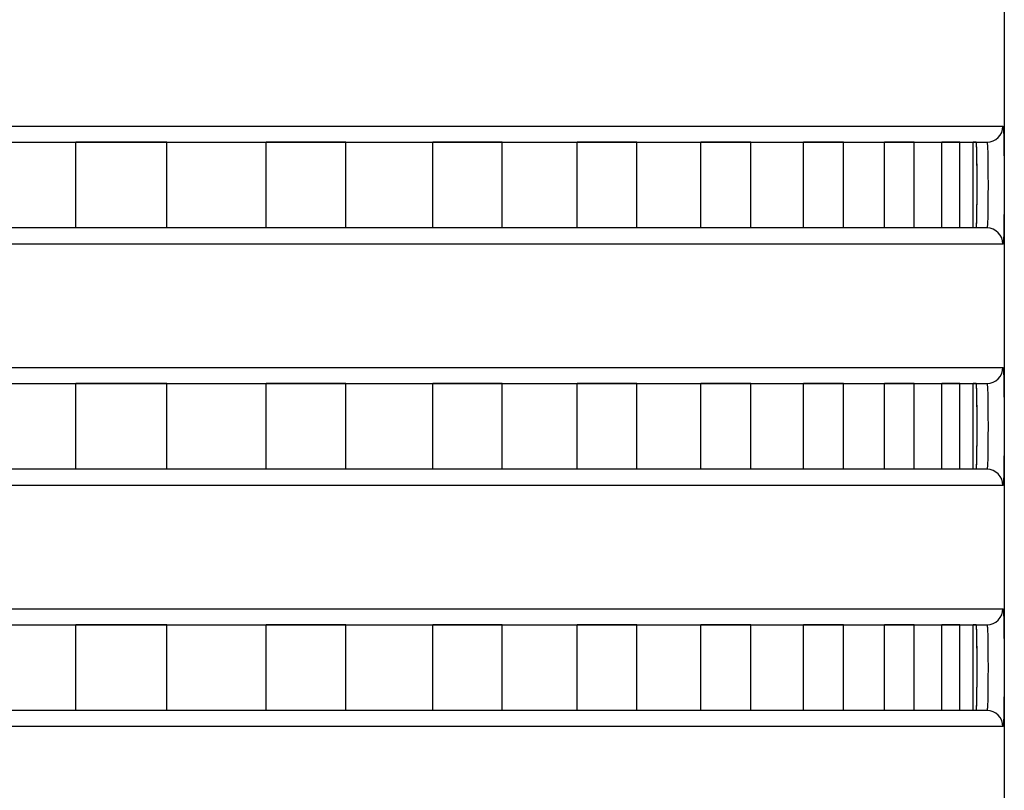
# Model space of a CAD drawing. Header units: millimetres. Extents: x -6054 to 364, y -1866 to 3094.
# Tile 14 of 256: x -5395 to -5377, y 436 to 450. Entities that reach past the tile are written whole.
import ezdxf

# ---------------------------------------------------------------- set-up
doc = ezdxf.new("R2010")
doc.units = ezdxf.units.MM
doc.header["$LTSCALE"] = 65.395
doc.layers.get('0').update_dxf_attribs({"linetype": 'CONTINUOUS'})

msp = doc.modelspace()

# ---------------------------------------------------------------- linework, layer by layer
at = {"linetype": 'Continuous'}
for p, q in [((-5376.773, 462.148), (-5376.773, 397.398)), ((-5406.487, 447.998), (-5376.798, 447.998)), ((-5406.979, 447.698), (-5377.098, 447.698)), ((-5394.079, 446.098), (-5394.079, 447.698)), ((-5394.079, 446.098), (-5394.079, 447.698)), ((-5392.382, 447.698), (-5394.079, 447.698)), ((-5392.382, 447.698), (-5394.079, 447.698)), ((-5392.382, 446.098), (-5392.382, 447.698)), ((-5392.382, 446.098), (-5392.382, 447.698)), ((-5389.045, 447.698), (-5390.53, 447.698)), ((-5389.045, 447.698), (-5390.53, 447.698)), ((-5390.53, 446.098), (-5390.53, 447.698)), ((-5390.53, 446.098), (-5390.53, 447.698)), ((-5389.045, 446.098), (-5389.045, 447.698)), ((-5389.045, 446.098), (-5389.045, 447.698)), ((-5386.133, 447.698), (-5387.426, 447.698)), ((-5386.133, 447.698), (-5387.426, 447.698)), ((-5387.426, 446.098), (-5387.426, 447.698)), ((-5387.426, 446.098), (-5387.426, 447.698)), ((-5386.133, 446.098), (-5386.133, 447.698)), ((-5386.133, 446.098), (-5386.133, 447.698)), ((-5383.621, 447.698), (-5384.732, 447.698)), ((-5383.621, 447.698), (-5384.732, 447.698)), ((-5384.732, 446.098), (-5384.732, 447.698)), ((-5384.732, 446.098), (-5384.732, 447.698)), ((-5383.621, 446.098), (-5383.621, 447.698)), ((-5383.621, 446.098), (-5383.621, 447.698)), ((-5381.495, 447.698), (-5382.428, 447.698)), ((-5381.495, 447.698), (-5382.428, 447.698)), ((-5382.428, 446.098), (-5382.428, 447.698)), ((-5382.428, 446.098), (-5382.428, 447.698)), ((-5381.495, 446.098), (-5381.495, 447.698)), ((-5381.495, 446.098), (-5381.495, 447.698)), ((-5379.767, 447.698), (-5380.514, 447.698)), ((-5379.767, 447.698), (-5380.514, 447.698)), ((-5380.514, 446.098), (-5380.514, 447.698)), ((-5380.514, 446.098), (-5380.514, 447.698)), ((-5379.767, 446.098), (-5379.767, 447.698)), ((-5379.767, 446.098), (-5379.767, 447.698)), ((-5378.456, 447.698), (-5379.008, 447.698)), ((-5378.456, 447.698), (-5379.008, 447.698)), ((-5379.008, 446.098), (-5379.008, 447.698)), ((-5379.008, 446.098), (-5379.008, 447.698)), ((-5378.456, 446.098), (-5378.456, 447.698)), ((-5378.456, 446.098), (-5378.456, 447.698)), ((-5377.599, 447.698), (-5377.935, 447.698)), ((-5377.599, 447.698), (-5377.935, 447.698)), ((-5377.935, 446.098), (-5377.935, 447.698)), ((-5377.935, 446.098), (-5377.935, 447.698)), ((-5377.599, 446.098), (-5377.599, 447.698)), ((-5377.599, 446.098), (-5377.599, 447.698)), ((-5377.297, 447.698), (-5377.351, 447.698)), ((-5377.297, 447.698), (-5377.351, 447.698)), ((-5377.351, 446.098), (-5377.351, 447.698)), ((-5377.351, 446.098), (-5377.351, 447.698)), ((-5377.289, 447.612), (-5377.29, 447.649)), ((-5377.098, 446.098), (-5406.979, 446.098)), ((-5392.382, 446.098), (-5394.079, 446.098)), ((-5392.382, 446.098), (-5394.079, 446.098)), ((-5389.045, 446.098), (-5390.53, 446.098)), ((-5389.045, 446.098), (-5390.53, 446.098)), ((-5386.133, 446.098), (-5387.426, 446.098)), ((-5386.133, 446.098), (-5387.426, 446.098)), ((-5383.621, 446.098), (-5384.732, 446.098)), ((-5383.621, 446.098), (-5384.732, 446.098)), ((-5381.495, 446.098), (-5382.428, 446.098)), ((-5381.495, 446.098), (-5382.428, 446.098)), ((-5379.767, 446.098), (-5380.514, 446.098)), ((-5379.767, 446.098), (-5380.514, 446.098)), ((-5378.456, 446.098), (-5379.008, 446.098)), ((-5378.456, 446.098), (-5379.008, 446.098)), ((-5377.599, 446.098), (-5377.935, 446.098)), ((-5377.599, 446.098), (-5377.935, 446.098)), ((-5377.297, 446.098), (-5377.351, 446.098)), ((-5377.297, 446.098), (-5377.351, 446.098)), ((-5376.798, 445.798), (-5406.487, 445.798)), ((-5406.487, 443.498), (-5376.798, 443.498)), ((-5406.979, 443.198), (-5377.098, 443.198)), ((-5394.079, 441.598), (-5394.079, 443.198)), ((-5394.079, 441.598), (-5394.079, 443.198)), ((-5392.382, 443.198), (-5394.079, 443.198)), ((-5392.382, 443.198), (-5394.079, 443.198)), ((-5392.382, 441.598), (-5392.382, 443.198)), ((-5392.382, 441.598), (-5392.382, 443.198)), ((-5389.045, 443.198), (-5390.53, 443.198)), ((-5389.045, 443.198), (-5390.53, 443.198)), ((-5390.53, 441.598), (-5390.53, 443.198)), ((-5390.53, 441.598), (-5390.53, 443.198)), ((-5389.045, 441.598), (-5389.045, 443.198)), ((-5389.045, 441.598), (-5389.045, 443.198)), ((-5386.133, 443.198), (-5387.426, 443.198)), ((-5386.133, 443.198), (-5387.426, 443.198)), ((-5387.426, 441.598), (-5387.426, 443.198)), ((-5387.426, 441.598), (-5387.426, 443.198)), ((-5386.133, 441.598), (-5386.133, 443.198)), ((-5386.133, 441.598), (-5386.133, 443.198)), ((-5383.621, 443.198), (-5384.732, 443.198)), ((-5383.621, 443.198), (-5384.732, 443.198)), ((-5384.732, 441.598), (-5384.732, 443.198)), ((-5384.732, 441.598), (-5384.732, 443.198)), ((-5383.621, 441.598), (-5383.621, 443.198)), ((-5383.621, 441.598), (-5383.621, 443.198)), ((-5381.495, 443.198), (-5382.428, 443.198)), ((-5381.495, 443.198), (-5382.428, 443.198)), ((-5382.428, 441.598), (-5382.428, 443.198)), ((-5382.428, 441.598), (-5382.428, 443.198)), ((-5381.495, 441.598), (-5381.495, 443.198)), ((-5381.495, 441.598), (-5381.495, 443.198)), ((-5379.767, 443.198), (-5380.514, 443.198)), ((-5379.767, 443.198), (-5380.514, 443.198)), ((-5380.514, 441.598), (-5380.514, 443.198)), ((-5380.514, 441.598), (-5380.514, 443.198)), ((-5379.767, 441.598), (-5379.767, 443.198)), ((-5379.767, 441.598), (-5379.767, 443.198)), ((-5378.456, 443.198), (-5379.008, 443.198)), ((-5378.456, 443.198), (-5379.008, 443.198)), ((-5379.008, 441.598), (-5379.008, 443.198)), ((-5379.008, 441.598), (-5379.008, 443.198)), ((-5378.456, 441.598), (-5378.456, 443.198)), ((-5378.456, 441.598), (-5378.456, 443.198)), ((-5377.599, 443.198), (-5377.935, 443.198)), ((-5377.599, 443.198), (-5377.935, 443.198)), ((-5377.935, 441.598), (-5377.935, 443.198)), ((-5377.935, 441.598), (-5377.935, 443.198)), ((-5377.599, 441.598), (-5377.599, 443.198)), ((-5377.599, 441.598), (-5377.599, 443.198)), ((-5377.297, 443.198), (-5377.351, 443.198)), ((-5377.297, 443.198), (-5377.351, 443.198)), ((-5377.351, 441.598), (-5377.351, 443.198)), ((-5377.351, 441.598), (-5377.351, 443.198)), ((-5377.289, 443.112), (-5377.29, 443.149)), ((-5377.098, 441.598), (-5406.979, 441.598)), ((-5392.382, 441.598), (-5394.079, 441.598)), ((-5392.382, 441.598), (-5394.079, 441.598)), ((-5389.045, 441.598), (-5390.53, 441.598)), ((-5389.045, 441.598), (-5390.53, 441.598)), ((-5386.133, 441.598), (-5387.426, 441.598)), ((-5386.133, 441.598), (-5387.426, 441.598)), ((-5383.621, 441.598), (-5384.732, 441.598)), ((-5383.621, 441.598), (-5384.732, 441.598)), ((-5381.495, 441.598), (-5382.428, 441.598)), ((-5381.495, 441.598), (-5382.428, 441.598)), ((-5379.767, 441.598), (-5380.514, 441.598)), ((-5379.767, 441.598), (-5380.514, 441.598)), ((-5378.456, 441.598), (-5379.008, 441.598)), ((-5378.456, 441.598), (-5379.008, 441.598)), ((-5377.599, 441.598), (-5377.935, 441.598)), ((-5377.599, 441.598), (-5377.935, 441.598)), ((-5377.297, 441.598), (-5377.351, 441.598)), ((-5377.297, 441.598), (-5377.351, 441.598)), ((-5376.798, 441.298), (-5406.487, 441.298)), ((-5406.487, 438.998), (-5376.798, 438.998)), ((-5406.979, 438.698), (-5377.098, 438.698)), ((-5394.079, 437.098), (-5394.079, 438.698)), ((-5394.079, 437.098), (-5394.079, 438.698)), ((-5392.382, 438.698), (-5394.079, 438.698)), ((-5392.382, 438.698), (-5394.079, 438.698)), ((-5392.382, 437.098), (-5392.382, 438.698)), ((-5392.382, 437.098), (-5392.382, 438.698)), ((-5389.045, 438.698), (-5390.53, 438.698)), ((-5389.045, 438.698), (-5390.53, 438.698)), ((-5390.53, 437.098), (-5390.53, 438.698)), ((-5390.53, 437.098), (-5390.53, 438.698)), ((-5389.045, 437.098), (-5389.045, 438.698)), ((-5389.045, 437.098), (-5389.045, 438.698)), ((-5386.133, 438.698), (-5387.426, 438.698)), ((-5386.133, 438.698), (-5387.426, 438.698)), ((-5387.426, 437.098), (-5387.426, 438.698)), ((-5387.426, 437.098), (-5387.426, 438.698)), ((-5386.133, 437.098), (-5386.133, 438.698)), ((-5386.133, 437.098), (-5386.133, 438.698)), ((-5383.621, 438.698), (-5384.732, 438.698)), ((-5383.621, 438.698), (-5384.732, 438.698)), ((-5384.732, 437.098), (-5384.732, 438.698)), ((-5384.732, 437.098), (-5384.732, 438.698)), ((-5383.621, 437.098), (-5383.621, 438.698)), ((-5383.621, 437.098), (-5383.621, 438.698)), ((-5381.495, 438.698), (-5382.428, 438.698)), ((-5381.495, 438.698), (-5382.428, 438.698)), ((-5382.428, 437.098), (-5382.428, 438.698)), ((-5382.428, 437.098), (-5382.428, 438.698)), ((-5381.495, 437.098), (-5381.495, 438.698)), ((-5381.495, 437.098), (-5381.495, 438.698)), ((-5379.767, 438.698), (-5380.514, 438.698)), ((-5379.767, 438.698), (-5380.514, 438.698)), ((-5380.514, 437.098), (-5380.514, 438.698)), ((-5380.514, 437.098), (-5380.514, 438.698)), ((-5379.767, 437.098), (-5379.767, 438.698)), ((-5379.767, 437.098), (-5379.767, 438.698)), ((-5378.456, 438.698), (-5379.008, 438.698)), ((-5378.456, 438.698), (-5379.008, 438.698)), ((-5379.008, 437.098), (-5379.008, 438.698)), ((-5379.008, 437.098), (-5379.008, 438.698)), ((-5378.456, 437.098), (-5378.456, 438.698)), ((-5378.456, 437.098), (-5378.456, 438.698)), ((-5377.599, 438.698), (-5377.935, 438.698)), ((-5377.599, 438.698), (-5377.935, 438.698)), ((-5377.935, 437.098), (-5377.935, 438.698)), ((-5377.935, 437.098), (-5377.935, 438.698)), ((-5377.599, 437.098), (-5377.599, 438.698)), ((-5377.599, 437.098), (-5377.599, 438.698)), ((-5377.297, 438.698), (-5377.351, 438.698)), ((-5377.297, 438.698), (-5377.351, 438.698)), ((-5377.351, 437.098), (-5377.351, 438.698)), ((-5377.351, 437.098), (-5377.351, 438.698)), ((-5377.289, 438.612), (-5377.29, 438.649)), ((-5377.098, 437.098), (-5406.979, 437.098)), ((-5392.382, 437.098), (-5394.079, 437.098)), ((-5392.382, 437.098), (-5394.079, 437.098)), ((-5389.045, 437.098), (-5390.53, 437.098)), ((-5389.045, 437.098), (-5390.53, 437.098)), ((-5386.133, 437.098), (-5387.426, 437.098)), ((-5386.133, 437.098), (-5387.426, 437.098)), ((-5383.621, 437.098), (-5384.732, 437.098)), ((-5383.621, 437.098), (-5384.732, 437.098)), ((-5381.495, 437.098), (-5382.428, 437.098)), ((-5381.495, 437.098), (-5382.428, 437.098)), ((-5379.767, 437.098), (-5380.514, 437.098)), ((-5379.767, 437.098), (-5380.514, 437.098)), ((-5378.456, 437.098), (-5379.008, 437.098)), ((-5378.456, 437.098), (-5379.008, 437.098)), ((-5377.599, 437.098), (-5377.935, 437.098)), ((-5377.599, 437.098), (-5377.935, 437.098)), ((-5377.297, 437.098), (-5377.351, 437.098)), ((-5377.297, 437.098), (-5377.351, 437.098)), ((-5376.798, 436.798), (-5406.487, 436.798))]:
    msp.add_line(p, q, dxfattribs=at)
for centre, radius, start, end in [((-5377.098, 447.998), 0.3, 270.0104, 0.0104), ((-5381.474, 447.439), 4.189, 1.7418, 2.3786), ((-5384.645, 447.344), 7.361, 1.2948, 1.7272), ((-5377.098, 445.798), 0.3, 359.9896, 89.9896), ((-5377.098, 443.498), 0.3, 270.0104, 0.0104), ((-5381.474, 442.939), 4.189, 1.7418, 2.3786), ((-5384.645, 442.844), 7.361, 1.2948, 1.7272), ((-5377.098, 441.298), 0.3, 359.9896, 89.9896), ((-5377.098, 438.998), 0.3, 270.0104, 0.0104), ((-5381.474, 438.439), 4.189, 1.7418, 2.3786), ((-5384.645, 438.344), 7.361, 1.2948, 1.7272), ((-5377.098, 436.798), 0.3, 359.9896, 89.9896)]:
    msp.add_arc(centre, radius, start, end, dxfattribs=at)
for points, knots in [([(-5376.798, 447.998), (-5376.796, 447.998), (-5376.794, 447.987), (-5376.792, 447.974), (-5376.79, 447.947), (-5376.787, 447.911), (-5376.786, 447.865), (-5376.783, 447.786), (-5376.781, 447.666), (-5376.779, 447.502), (-5376.778, 447.314), (-5376.777, 447.11), (-5376.777, 446.898), (-5376.777, 446.685), (-5376.778, 446.481), (-5376.779, 446.293), (-5376.781, 446.129), (-5376.783, 446.009), (-5376.786, 445.93), (-5376.787, 445.884), (-5376.79, 445.849), (-5376.792, 445.821), (-5376.794, 445.808), (-5376.796, 445.798), (-5376.798, 445.798)], [0, 0, 0, 0, 0.002716, 0.009974, 0.021884, 0.038363, 0.059267, 0.084407, 0.146421, 0.222076, 0.308492, 0.402345, 0.499999, 0.597653, 0.691507, 0.777923, 0.853578, 0.915592, 0.940732, 0.961637, 0.978116, 0.990026, 0.997284, 1, 1, 1, 1]), ([(-5377.29, 447.649), (-5377.291, 447.656), (-5377.292, 447.668), (-5377.293, 447.684), (-5377.295, 447.692), (-5377.296, 447.698), (-5377.297, 447.698)], [0, 0, 0, 0, 0.428964, 0.738693, 0.927721, 1, 1, 1, 1]), ([(-5377.297, 446.098), (-5377.296, 446.098), (-5377.295, 446.105), (-5377.293, 446.115), (-5377.291, 446.135), (-5377.29, 446.161), (-5377.288, 446.194), (-5377.286, 446.252), (-5377.284, 446.339), (-5377.283, 446.459), (-5377.281, 446.595), (-5377.281, 446.743), (-5377.281, 446.898), (-5377.281, 447.052), (-5377.281, 447.2), (-5377.283, 447.336), (-5377.284, 447.456), (-5377.286, 447.543), (-5377.288, 447.601), (-5377.29, 447.634), (-5377.291, 447.66), (-5377.293, 447.681), (-5377.295, 447.69), (-5377.296, 447.698), (-5377.297, 447.698)], [0, 0, 0, 0, 0.002721, 0.01001, 0.021969, 0.038509, 0.059481, 0.084689, 0.146812, 0.222502, 0.308855, 0.402555, 0.5, 0.597445, 0.691145, 0.777498, 0.853188, 0.915311, 0.940519, 0.961491, 0.978031, 0.98999, 0.997279, 1, 1, 1, 1]), ([(-5377.297, 446.098), (-5377.296, 446.098), (-5377.295, 446.105), (-5377.293, 446.115), (-5377.291, 446.135), (-5377.29, 446.161), (-5377.288, 446.194), (-5377.286, 446.252), (-5377.284, 446.339), (-5377.283, 446.459), (-5377.281, 446.595), (-5377.281, 446.743), (-5377.281, 446.898), (-5377.281, 447.052), (-5377.281, 447.2), (-5377.283, 447.336), (-5377.284, 447.456), (-5377.286, 447.543), (-5377.288, 447.601), (-5377.29, 447.634), (-5377.291, 447.66), (-5377.293, 447.681), (-5377.295, 447.69), (-5377.296, 447.698), (-5377.297, 447.698)], [0, 0, 0, 0, 0.002721, 0.01001, 0.021969, 0.038509, 0.059481, 0.084689, 0.146812, 0.222502, 0.308855, 0.402555, 0.5, 0.597445, 0.691145, 0.777498, 0.853188, 0.915311, 0.940519, 0.961491, 0.978031, 0.98999, 0.997279, 1, 1, 1, 1]), ([(-5377.098, 447.698), (-5377.096, 447.698), (-5377.094, 447.691), (-5377.092, 447.68), (-5377.089, 447.66), (-5377.086, 447.621), (-5377.083, 447.554), (-5377.081, 447.456), (-5377.079, 447.336), (-5377.078, 447.2), (-5377.077, 447.052), (-5377.077, 446.898), (-5377.077, 446.743), (-5377.078, 446.595), (-5377.079, 446.459), (-5377.081, 446.339), (-5377.083, 446.241), (-5377.086, 446.174), (-5377.089, 446.135), (-5377.092, 446.115), (-5377.094, 446.105), (-5377.096, 446.098), (-5377.098, 446.098)], [0, 0, 0, 0, 0.002976, 0.01034, 0.022326, 0.038871, 0.085025, 0.147098, 0.222725, 0.309008, 0.402632, 0.499999, 0.597367, 0.690991, 0.777274, 0.852901, 0.914974, 0.961128, 0.977674, 0.98966, 0.997024, 1, 1, 1, 1]), ([(-5377.297, 446.098), (-5377.296, 446.098), (-5377.295, 446.102), (-5377.294, 446.108), (-5377.292, 446.12), (-5377.29, 446.144), (-5377.288, 446.186), (-5377.286, 446.247), (-5377.285, 446.324), (-5377.283, 446.414), (-5377.282, 446.516), (-5377.281, 446.666), (-5377.28, 446.864), (-5377.281, 447.098), (-5377.282, 447.314), (-5377.284, 447.449), (-5377.285, 447.51)], [0, 0, 0, 0, 0.001997, 0.007049, 0.015306, 0.02675, 0.058952, 0.102943, 0.157713, 0.221993, 0.294291, 0.372925, 0.54178, 0.712929, 0.870529, 1, 1, 1, 1]), ([(-5376.798, 443.498), (-5376.796, 443.498), (-5376.794, 443.487), (-5376.792, 443.474), (-5376.79, 443.447), (-5376.787, 443.411), (-5376.786, 443.365), (-5376.783, 443.286), (-5376.781, 443.166), (-5376.779, 443.002), (-5376.778, 442.814), (-5376.777, 442.61), (-5376.777, 442.398), (-5376.777, 442.185), (-5376.778, 441.981), (-5376.779, 441.793), (-5376.781, 441.629), (-5376.783, 441.509), (-5376.786, 441.43), (-5376.787, 441.384), (-5376.79, 441.349), (-5376.792, 441.321), (-5376.794, 441.308), (-5376.796, 441.298), (-5376.798, 441.298)], [0, 0, 0, 0, 0.002716, 0.009974, 0.021884, 0.038363, 0.059267, 0.084407, 0.146421, 0.222076, 0.308492, 0.402345, 0.499999, 0.597653, 0.691507, 0.777923, 0.853578, 0.915592, 0.940732, 0.961637, 0.978116, 0.990026, 0.997284, 1, 1, 1, 1]), ([(-5377.29, 443.149), (-5377.291, 443.156), (-5377.292, 443.168), (-5377.293, 443.184), (-5377.295, 443.192), (-5377.296, 443.198), (-5377.297, 443.198)], [0, 0, 0, 0, 0.428964, 0.738693, 0.927721, 1, 1, 1, 1]), ([(-5377.297, 441.598), (-5377.296, 441.598), (-5377.295, 441.605), (-5377.293, 441.615), (-5377.291, 441.635), (-5377.29, 441.661), (-5377.288, 441.694), (-5377.286, 441.752), (-5377.284, 441.839), (-5377.283, 441.959), (-5377.281, 442.095), (-5377.281, 442.243), (-5377.281, 442.398), (-5377.281, 442.552), (-5377.281, 442.7), (-5377.283, 442.836), (-5377.284, 442.956), (-5377.286, 443.043), (-5377.288, 443.101), (-5377.29, 443.134), (-5377.291, 443.16), (-5377.293, 443.181), (-5377.295, 443.19), (-5377.296, 443.198), (-5377.297, 443.198)], [0, 0, 0, 0, 0.002721, 0.01001, 0.021969, 0.038509, 0.059481, 0.084689, 0.146812, 0.222502, 0.308855, 0.402555, 0.5, 0.597445, 0.691145, 0.777498, 0.853188, 0.915311, 0.940519, 0.961491, 0.978031, 0.98999, 0.997279, 1, 1, 1, 1]), ([(-5377.297, 441.598), (-5377.296, 441.598), (-5377.295, 441.605), (-5377.293, 441.615), (-5377.291, 441.635), (-5377.29, 441.661), (-5377.288, 441.694), (-5377.286, 441.752), (-5377.284, 441.839), (-5377.283, 441.959), (-5377.281, 442.095), (-5377.281, 442.243), (-5377.281, 442.398), (-5377.281, 442.552), (-5377.281, 442.7), (-5377.283, 442.836), (-5377.284, 442.956), (-5377.286, 443.043), (-5377.288, 443.101), (-5377.29, 443.134), (-5377.291, 443.16), (-5377.293, 443.181), (-5377.295, 443.19), (-5377.296, 443.198), (-5377.297, 443.198)], [0, 0, 0, 0, 0.002721, 0.01001, 0.021969, 0.038509, 0.059481, 0.084689, 0.146812, 0.222502, 0.308855, 0.402555, 0.5, 0.597445, 0.691145, 0.777498, 0.853188, 0.915311, 0.940519, 0.961491, 0.978031, 0.98999, 0.997279, 1, 1, 1, 1]), ([(-5377.098, 443.198), (-5377.096, 443.198), (-5377.094, 443.191), (-5377.092, 443.18), (-5377.089, 443.16), (-5377.086, 443.121), (-5377.083, 443.054), (-5377.081, 442.956), (-5377.079, 442.836), (-5377.078, 442.7), (-5377.077, 442.552), (-5377.077, 442.398), (-5377.077, 442.243), (-5377.078, 442.095), (-5377.079, 441.959), (-5377.081, 441.839), (-5377.083, 441.741), (-5377.086, 441.674), (-5377.089, 441.635), (-5377.092, 441.615), (-5377.094, 441.605), (-5377.096, 441.598), (-5377.098, 441.598)], [0, 0, 0, 0, 0.002976, 0.01034, 0.022326, 0.038871, 0.085025, 0.147098, 0.222725, 0.309008, 0.402632, 0.499999, 0.597367, 0.690991, 0.777274, 0.852901, 0.914974, 0.961128, 0.977674, 0.98966, 0.997024, 1, 1, 1, 1]), ([(-5377.297, 441.598), (-5377.296, 441.598), (-5377.295, 441.602), (-5377.294, 441.608), (-5377.292, 441.62), (-5377.29, 441.644), (-5377.288, 441.686), (-5377.286, 441.747), (-5377.285, 441.824), (-5377.283, 441.914), (-5377.282, 442.016), (-5377.281, 442.166), (-5377.28, 442.364), (-5377.281, 442.598), (-5377.282, 442.814), (-5377.284, 442.949), (-5377.285, 443.01)], [0, 0, 0, 0, 0.001997, 0.007049, 0.015306, 0.02675, 0.058952, 0.102943, 0.157713, 0.221993, 0.294291, 0.372925, 0.54178, 0.712929, 0.870529, 1, 1, 1, 1]), ([(-5376.798, 438.998), (-5376.796, 438.998), (-5376.794, 438.987), (-5376.792, 438.974), (-5376.79, 438.947), (-5376.787, 438.911), (-5376.786, 438.865), (-5376.783, 438.786), (-5376.781, 438.666), (-5376.779, 438.502), (-5376.778, 438.314), (-5376.777, 438.11), (-5376.777, 437.898), (-5376.777, 437.685), (-5376.778, 437.481), (-5376.779, 437.293), (-5376.781, 437.129), (-5376.783, 437.009), (-5376.786, 436.93), (-5376.787, 436.884), (-5376.79, 436.849), (-5376.792, 436.821), (-5376.794, 436.808), (-5376.796, 436.798), (-5376.798, 436.798)], [0, 0, 0, 0, 0.002716, 0.009974, 0.021884, 0.038363, 0.059267, 0.084407, 0.146421, 0.222076, 0.308492, 0.402345, 0.499999, 0.597653, 0.691507, 0.777923, 0.853578, 0.915592, 0.940732, 0.961637, 0.978116, 0.990026, 0.997284, 1, 1, 1, 1]), ([(-5377.29, 438.649), (-5377.291, 438.656), (-5377.292, 438.668), (-5377.293, 438.684), (-5377.295, 438.692), (-5377.296, 438.698), (-5377.297, 438.698)], [0, 0, 0, 0, 0.428964, 0.738693, 0.927721, 1, 1, 1, 1]), ([(-5377.297, 437.098), (-5377.296, 437.098), (-5377.295, 437.105), (-5377.293, 437.115), (-5377.291, 437.135), (-5377.29, 437.161), (-5377.288, 437.194), (-5377.286, 437.252), (-5377.284, 437.339), (-5377.283, 437.459), (-5377.281, 437.595), (-5377.281, 437.743), (-5377.281, 437.898), (-5377.281, 438.052), (-5377.281, 438.2), (-5377.283, 438.336), (-5377.284, 438.456), (-5377.286, 438.543), (-5377.288, 438.601), (-5377.29, 438.634), (-5377.291, 438.66), (-5377.293, 438.681), (-5377.295, 438.69), (-5377.296, 438.698), (-5377.297, 438.698)], [0, 0, 0, 0, 0.002721, 0.01001, 0.021969, 0.038509, 0.059481, 0.084689, 0.146812, 0.222502, 0.308855, 0.402555, 0.5, 0.597445, 0.691145, 0.777498, 0.853188, 0.915311, 0.940519, 0.961491, 0.978031, 0.98999, 0.997279, 1, 1, 1, 1]), ([(-5377.297, 437.098), (-5377.296, 437.098), (-5377.295, 437.105), (-5377.293, 437.115), (-5377.291, 437.135), (-5377.29, 437.161), (-5377.288, 437.194), (-5377.286, 437.252), (-5377.284, 437.339), (-5377.283, 437.459), (-5377.281, 437.595), (-5377.281, 437.743), (-5377.281, 437.898), (-5377.281, 438.052), (-5377.281, 438.2), (-5377.283, 438.336), (-5377.284, 438.456), (-5377.286, 438.543), (-5377.288, 438.601), (-5377.29, 438.634), (-5377.291, 438.66), (-5377.293, 438.681), (-5377.295, 438.69), (-5377.296, 438.698), (-5377.297, 438.698)], [0, 0, 0, 0, 0.002721, 0.01001, 0.021969, 0.038509, 0.059481, 0.084689, 0.146812, 0.222502, 0.308855, 0.402555, 0.5, 0.597445, 0.691145, 0.777498, 0.853188, 0.915311, 0.940519, 0.961491, 0.978031, 0.98999, 0.997279, 1, 1, 1, 1]), ([(-5377.098, 438.698), (-5377.096, 438.698), (-5377.094, 438.691), (-5377.092, 438.68), (-5377.089, 438.66), (-5377.086, 438.621), (-5377.083, 438.554), (-5377.081, 438.456), (-5377.079, 438.336), (-5377.078, 438.2), (-5377.077, 438.052), (-5377.077, 437.898), (-5377.077, 437.743), (-5377.078, 437.595), (-5377.079, 437.459), (-5377.081, 437.339), (-5377.083, 437.241), (-5377.086, 437.174), (-5377.089, 437.135), (-5377.092, 437.115), (-5377.094, 437.105), (-5377.096, 437.098), (-5377.098, 437.098)], [0, 0, 0, 0, 0.002976, 0.01034, 0.022326, 0.038871, 0.085025, 0.147098, 0.222725, 0.309008, 0.402632, 0.499999, 0.597367, 0.690991, 0.777274, 0.852901, 0.914974, 0.961128, 0.977674, 0.98966, 0.997024, 1, 1, 1, 1]), ([(-5377.297, 437.098), (-5377.296, 437.098), (-5377.295, 437.102), (-5377.294, 437.108), (-5377.292, 437.12), (-5377.29, 437.144), (-5377.288, 437.186), (-5377.286, 437.247), (-5377.285, 437.324), (-5377.283, 437.414), (-5377.282, 437.516), (-5377.281, 437.666), (-5377.28, 437.864), (-5377.281, 438.098), (-5377.282, 438.314), (-5377.284, 438.449), (-5377.285, 438.51)], [0, 0, 0, 0, 0.001997, 0.007049, 0.015306, 0.02675, 0.058952, 0.102943, 0.157713, 0.221993, 0.294291, 0.372925, 0.54178, 0.712929, 0.870529, 1, 1, 1, 1])]:
    msp.add_open_spline(points, degree=3, knots=knots, dxfattribs=at)

doc.saveas('drawing.dxf')
